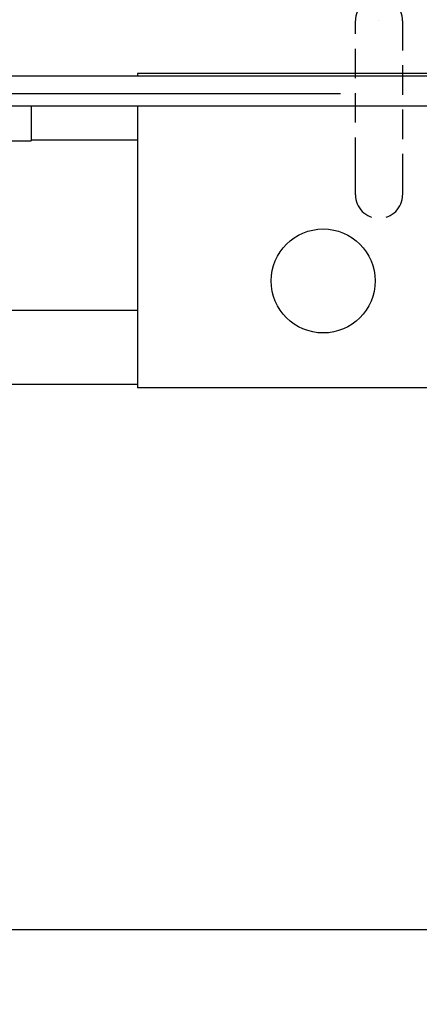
# Model space of a CAD drawing. Header units: inches. Extents: x -13.9 to 83.8, y -28.8 to 34.3.
# Tile 32 of 90: x 6 to 9.4, y 7.6 to 15.9. Entities that reach past the tile are written whole.
import ezdxf

# ---------------------------------------------------------------- set-up
doc = ezdxf.new("R2010")
doc.units = ezdxf.units.IN
doc.header["$MEASUREMENT"] = 0
doc.linetypes.add('HIDDEN', pattern=[0.375, 0.25, -0.125])
for name, color, linetype in [('10-24_05_[SOCKET', 7, 'Continuous'), ('C80042_HIGH_PRES', 7, 'Continuous'), ('DIMS', 4, 'Continuous'), ('ME101129OL-656-1', 7, 'Continuous'), ('OLME101132-806-1', 7, 'Continuous'), ('TUBE_UNLOADER_TO', 7, 'Continuous')]:
    doc.layers.add(name, color=color, linetype=linetype)
doc.styles.get("Standard").update_dxf_attribs({"font": 'arial.ttf', "height": 0.6322})
doc.dimstyles.get("Standard").update_dxf_attribs({"dimtxt": 0.6322, "dimasz": 0.6322, "dimexe": 0.6322, "dimexo": 0.125, "dimgap": 0.09, "dimtad": 0, "dimtih": 1, "dimtoh": 1, "dimzin": 0, "dimdsep": 46, "dimtxsty": 'Standard', "dimcen": 0.09, "dimadec": 0, "dimazin": 0, "dimtfac": 1, "dimtofl": 0, "dimtmove": 0, "dimatfit": 3, "dimfxl": 1, "dimtolj": 1, "dimtzin": 0, "dimarcsym": 0})

# ---------------------------------------------------------------- blocks, each defined once
blk = doc.blocks.new('*D46')
at = {"layer": 'Defpoints', "color": 0, "transparency": 16777216}
for p in [(-3.5545, 21.1318), (8.8263, 21.1318), (8.8263, 15.2518)]:
    blk.add_point(p, dxfattribs=at)
at = {"layer": 'DIMS', "color": 0, "lineweight": -2, "transparency": 16777216}
for p, q in [((8.7013, 21.1318), (-4.1867, 21.1318)), ((-3.5545, 20.4996), (-3.5545, 19.137)), ((-3.5545, 15.884), (-3.5545, 17.2465)), ((8.7013, 15.2518), (-4.1867, 15.2518))]:
    blk.add_line(p, q, dxfattribs=at)
at = {"layer": 'DIMS', "color": 0, "transparency": 16777216}
for points in [[(-3.6599, 20.4996), (-3.4492, 20.4996), (-3.5545, 21.1318)], [(-3.6599, 15.884), (-3.4492, 15.884), (-3.5545, 15.2518)]]:
    blk.add_solid(points, dxfattribs=at)
at = {"layer": 'DIMS', "color": 0, "transparency": 16777216, "insert": (-3.5545, 18.1918), "char_height": 0.6322, "attachment_point": 5}
blk.add_mtext('\\A1;6.00"\\PC OF SLOT', dxfattribs=at)
blk = doc.blocks.new('*D49')
at = {"layer": 'Defpoints', "color": 0, "transparency": 16777216}
for p in [(0.4601, 14.9093), (21.6045, 11.3603), (21.6045, 8.1824)]:
    blk.add_point(p, dxfattribs=at)
at = {"layer": 'DIMS', "color": 0, "lineweight": -2, "transparency": 16777216}
for p, q in [((0.4601, 14.7843), (0.4601, 7.5502)), ((21.6045, 11.2353), (21.6045, 7.5502)), ((1.0923, 8.1824), (10.3752, 8.1824)), ((20.9723, 8.1824), (11.6894, 8.1824))]:
    blk.add_line(p, q, dxfattribs=at)
at = {"layer": 'DIMS', "color": 0, "transparency": 16777216}
for points in [[(1.0923, 8.2878), (1.0923, 8.077), (0.4601, 8.1824)], [(20.9723, 8.2878), (20.9723, 8.077), (21.6045, 8.1824)]]:
    blk.add_solid(points, dxfattribs=at)
at = {"layer": 'DIMS', "color": 0, "transparency": 16777216, "insert": (11.0323, 8.1824), "char_height": 0.6322, "attachment_point": 5}
blk.add_mtext('\\A1;"A"', dxfattribs=at)

msp = doc.modelspace()

# ---------------------------------------------------------------- linework, layer by layer
at = {"layer": '10-24_05_[SOCKET', "color": 7, "linetype": 'Continuous'}
for p in [(6.0848, 15.1517), (5.8948, 14.8558)]:
    msp.add_line(p, (6.0848, 14.8558), dxfattribs=at)
at = {"layer": 'C80042_HIGH_PRES', "color": 7, "linetype": 'Continuous'}
for p, q in [((6.9843, 13.4205), (5.8368, 13.4205)), ((5.6784, 12.7955), (6.9843, 12.7955))]:
    msp.add_line(p, q, dxfattribs=at)
at = {"layer": 'DIMS', "color": 0, "linetype": 'HIDDEN'}
for p, q in [((8.8263, 14.6343), (8.8263, 15.8693)), ((9.0263, 15.8693), (9.0263, 15.8693)), ((9.2263, 15.8693), (9.2263, 14.6343))]:
    msp.add_line(p, q, dxfattribs=at)
msp.add_arc((9.0263, 15.8693), 0.2, 0, 180, dxfattribs=at)
at = {"layer": 'ME101129OL-656-1', "color": 7, "linetype": 'HIDDEN'}
for p, q in [((8.8263, 14.3993), (8.8263, 14.6343)), ((9.2263, 14.6343), (9.2263, 14.3993))]:
    msp.add_line(p, q, dxfattribs=at)
msp.add_arc((9.0263, 14.3993), 0.2, 180, 0, dxfattribs=at)
at = {"layer": 'OLME101132-806-1', "color": 7, "linetype": 'Continuous'}
for p, q in [((6.9843, 15.4232), (6.9843, 15.4017)), ((10.1243, 15.4232), (6.9843, 15.4232)), ((6.9843, 15.1517), (6.9843, 12.7643)), ((6.0848, 14.8643), (6.9843, 14.8643)), ((10.1243, 12.7643), (6.9843, 12.7643))]:
    msp.add_line(p, q, dxfattribs=at)
msp.add_circle((8.5543, 13.6693), 0.44, dxfattribs=at)
at = {"layer": 'TUBE_UNLOADER_TO', "color": 7, "linetype": 'Continuous'}
for p, q in [((11.4745, 15.4017), (4.9245, 15.4017)), ((4.9245, 15.1517), (11.4745, 15.1517))]:
    msp.add_line(p, q, dxfattribs=at)

# ---------------------------------------------------------------- dimensions: what is measured, and where the dimension line sits
at = {"layer": 'DIMS'}
dim = msp.add_linear_dim(base=(-3.5545, 21.1318), p1=(8.8263, 15.2518), p2=(8.8263, 21.1318), angle=90, text='6.00"\\PC OF SLOT', dimstyle='Standard', override={"dimpost": '"'}, dxfattribs=at)
dim.commit()
dim.dimension.update_dxf_attribs({"geometry": '*D46', "text_midpoint": (-3.5545, 18.1918)})
dim = msp.add_linear_dim(base=(21.6045, 8.1824), p1=(0.4601, 14.9093), p2=(21.6045, 11.3603), text='"A"', dimstyle='Standard', override={"dimpost": '"'}, dxfattribs=at)
dim.commit()
dim.dimension.update_dxf_attribs({"geometry": '*D49', "text_midpoint": (11.0323, 8.1824)})

doc.saveas('drawing.dxf')
